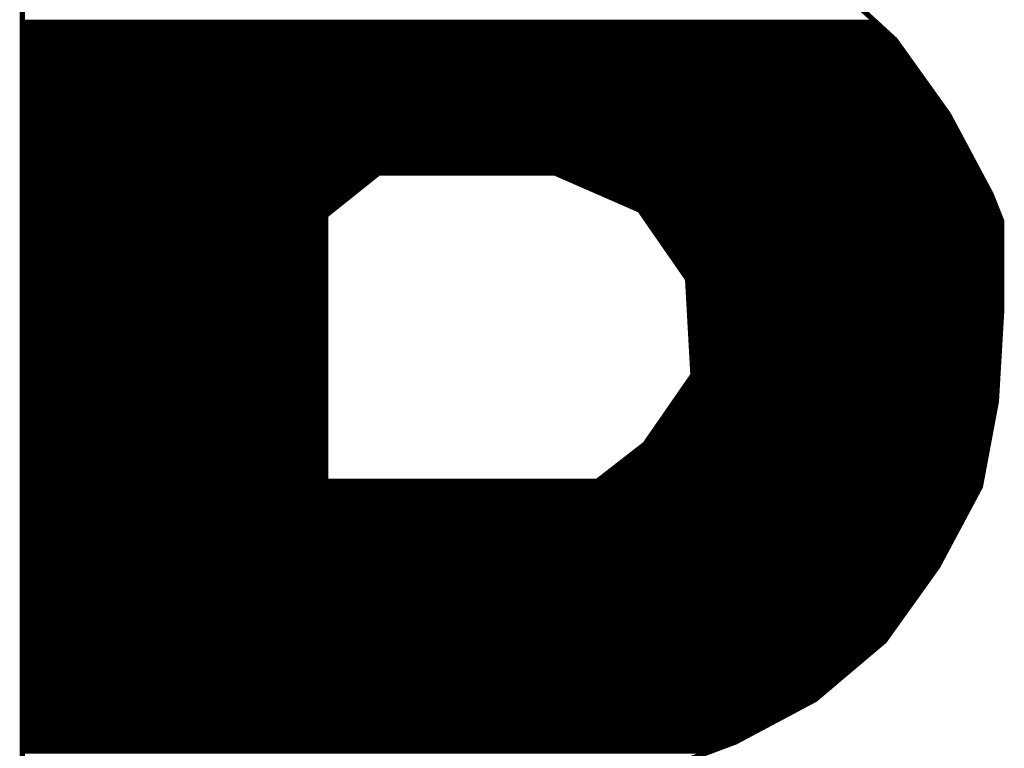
# Model space of a CAD drawing. Extents: x -35 to 35, y -57 to 81.
# Tile 127 of 153: x -3.95 to -2.1, y 74.6 to 75.97. Entities that reach past the tile are written whole.
import ezdxf

# ---------------------------------------------------------------- set-up
doc = ezdxf.new("R2010")
doc.units = 0
doc.layers.add('21', color=7, linetype='CONTINUOUS')

msp = doc.modelspace()

# ---------------------------------------------------------------- linework, layer by layer
at = {"layer": '21', "const_width": 0.01}
for points in [[(-3.942, 76.067), (-3.942, 74.037)], [(-2.302, 75.937), (-2.422, 76.047)], [(-3.942, 75.97), (-2.338, 75.97)], [(-3.942, 75.96), (-2.3271, 75.96)], [(-3.942, 75.95), (-2.3162, 75.95)], [(-3.942, 75.94), (-2.3053, 75.94)], [(-3.942, 75.93), (-2.297, 75.93)], [(-3.942, 75.92), (-2.2899, 75.92)], [(-2.202, 75.797), (-2.302, 75.937)], [(-3.942, 75.91), (-2.2827, 75.91)], [(-3.942, 75.9), (-2.2756, 75.9)], [(-3.942, 75.89), (-2.2684, 75.89)], [(-3.942, 75.88), (-2.2613, 75.88)], [(-3.942, 75.87), (-2.2541, 75.87)], [(-3.942, 75.86), (-2.247, 75.86)], [(-3.942, 75.85), (-2.2399, 75.85)], [(-3.942, 75.84), (-2.2327, 75.84)], [(-3.942, 75.83), (-2.2256, 75.83)], [(-3.942, 75.82), (-2.2184, 75.82)], [(-3.942, 75.81), (-2.2113, 75.81)], [(-3.942, 75.8), (-2.2041, 75.8)], [(-3.942, 75.79), (-2.1983, 75.79)], [(-2.122, 75.647), (-2.202, 75.797)], [(-3.942, 75.78), (-2.1929, 75.78)], [(-3.942, 75.77), (-2.1876, 75.77)], [(-3.942, 75.76), (-2.1823, 75.76)], [(-3.942, 75.75), (-2.1769, 75.75)], [(-3.942, 75.74), (-2.1716, 75.74)], [(-3.942, 75.73), (-2.1663, 75.73)], [(-3.942, 75.72), (-2.1609, 75.72)], [(-3.942, 75.71), (-2.1556, 75.71)], [(-3.942, 75.7), (-2.1503, 75.7)], [(-3.942, 75.69), (-2.1449, 75.69)], [(-3.942, 75.68), (-3.2808, 75.68)], [(-3.372, 75.607), (-3.272, 75.687)], [(-3.272, 75.687), (-2.942, 75.687)], [(-2.942, 75.687), (-2.782, 75.617)], [(-2.926, 75.68), (-2.1396, 75.68)], [(-3.942, 75.67), (-3.2933, 75.67)], [(-2.9031, 75.67), (-2.1343, 75.67)], [(-3.942, 75.66), (-3.3058, 75.66)], [(-3.942, 75.65), (-3.3183, 75.65)], [(-2.8803, 75.66), (-2.1289, 75.66)], [(-2.8574, 75.65), (-2.1236, 75.65)], [(-2.102, 75.597), (-2.122, 75.647)], [(-3.942, 75.64), (-3.3308, 75.64)], [(-3.942, 75.63), (-3.3433, 75.63)], [(-2.8346, 75.64), (-2.1192, 75.64)], [(-2.8117, 75.63), (-2.1152, 75.63)], [(-3.942, 75.62), (-3.3558, 75.62)], [(-3.942, 75.61), (-3.3683, 75.61)], [(-3.372, 75.107), (-3.372, 75.607)], [(-2.7889, 75.62), (-2.1112, 75.62)], [(-2.782, 75.617), (-2.692, 75.487)], [(-2.7772, 75.61), (-2.1072, 75.61)], [(-3.942, 75.6), (-3.372, 75.6)], [(-3.942, 75.59), (-3.372, 75.59)], [(-2.7702, 75.6), (-2.1032, 75.6)], [(-2.7633, 75.59), (-2.102, 75.59)], [(-2.102, 75.427), (-2.102, 75.597)], [(-3.942, 75.58), (-3.372, 75.58)], [(-3.942, 75.57), (-3.372, 75.57)], [(-2.7564, 75.58), (-2.102, 75.58)], [(-2.7495, 75.57), (-2.102, 75.57)], [(-3.942, 75.56), (-3.372, 75.56)], [(-3.942, 75.55), (-3.372, 75.55)], [(-2.7425, 75.56), (-2.102, 75.56)], [(-2.7356, 75.55), (-2.102, 75.55)], [(-3.942, 75.54), (-3.372, 75.54)], [(-2.7287, 75.54), (-2.102, 75.54)], [(-3.942, 75.53), (-3.372, 75.53)], [(-3.942, 75.52), (-3.372, 75.52)], [(-2.7218, 75.53), (-2.102, 75.53)], [(-2.7148, 75.52), (-2.102, 75.52)], [(-3.942, 75.51), (-3.372, 75.51)], [(-3.942, 75.5), (-3.372, 75.5)], [(-2.7079, 75.51), (-2.102, 75.51)], [(-2.701, 75.5), (-2.102, 75.5)], [(-3.942, 75.49), (-3.372, 75.49)], [(-3.942, 75.48), (-3.372, 75.48)], [(-2.6941, 75.49), (-2.102, 75.49)], [(-2.692, 75.487), (-2.682, 75.307)], [(-2.6916, 75.48), (-2.102, 75.48)], [(-3.942, 75.47), (-3.372, 75.47)], [(-3.942, 75.46), (-3.372, 75.46)], [(-2.6911, 75.47), (-2.102, 75.47)], [(-2.6905, 75.46), (-2.102, 75.46)], [(-3.942, 75.45), (-3.372, 75.45)], [(-3.942, 75.44), (-3.372, 75.44)], [(-2.6899, 75.45), (-2.102, 75.45)], [(-2.6894, 75.44), (-2.102, 75.44)], [(-3.942, 75.43), (-3.372, 75.43)], [(-3.942, 75.42), (-3.372, 75.42)], [(-2.6888, 75.43), (-2.102, 75.43)], [(-2.6883, 75.42), (-2.1024, 75.42)], [(-2.112, 75.257), (-2.102, 75.427)], [(-3.942, 75.41), (-3.372, 75.41)], [(-2.6877, 75.41), (-2.103, 75.41)], [(-3.942, 75.4), (-3.372, 75.4)], [(-3.942, 75.39), (-3.372, 75.39)], [(-2.6872, 75.4), (-2.1036, 75.4)], [(-2.6866, 75.39), (-2.1042, 75.39)], [(-3.942, 75.38), (-3.372, 75.38)], [(-3.942, 75.37), (-3.372, 75.37)], [(-2.6861, 75.38), (-2.1048, 75.38)], [(-2.6855, 75.37), (-2.1054, 75.37)], [(-3.942, 75.36), (-3.372, 75.36)], [(-3.942, 75.35), (-3.372, 75.35)], [(-2.6849, 75.36), (-2.1059, 75.36)], [(-2.6844, 75.35), (-2.1065, 75.35)], [(-3.942, 75.34), (-3.372, 75.34)], [(-3.942, 75.33), (-3.372, 75.33)], [(-2.6838, 75.34), (-2.1071, 75.34)], [(-2.6833, 75.33), (-2.1077, 75.33)], [(-3.942, 75.32), (-3.372, 75.32)], [(-3.942, 75.31), (-3.372, 75.31)], [(-2.6827, 75.32), (-2.1083, 75.32)], [(-2.6822, 75.31), (-2.1089, 75.31)], [(-3.942, 75.3), (-3.372, 75.3)], [(-2.682, 75.307), (-2.772, 75.177)], [(-2.6868, 75.3), (-2.1095, 75.3)], [(-3.942, 75.29), (-3.372, 75.29)], [(-3.942, 75.28), (-3.372, 75.28)], [(-2.7007, 75.28), (-2.1107, 75.28)], [(-2.6938, 75.29), (-2.1101, 75.29)], [(-3.942, 75.27), (-3.372, 75.27)], [(-3.942, 75.26), (-3.372, 75.26)], [(-2.7145, 75.26), (-2.1118, 75.26)], [(-2.7076, 75.27), (-2.1112, 75.27)], [(-2.142, 75.097), (-2.112, 75.257)], [(-3.942, 75.25), (-3.372, 75.25)], [(-3.942, 75.24), (-3.372, 75.24)], [(-2.7284, 75.24), (-2.1152, 75.24)], [(-2.7215, 75.25), (-2.1133, 75.25)], [(-3.942, 75.23), (-3.372, 75.23)], [(-3.942, 75.22), (-3.372, 75.22)], [(-2.7422, 75.22), (-2.1189, 75.22)], [(-2.7353, 75.23), (-2.1171, 75.23)], [(-3.942, 75.21), (-3.372, 75.21)], [(-3.942, 75.2), (-3.372, 75.2)], [(-2.7561, 75.2), (-2.1227, 75.2)], [(-2.7492, 75.21), (-2.1208, 75.21)], [(-3.942, 75.19), (-3.372, 75.19)], [(-3.942, 75.18), (-3.372, 75.18)], [(-2.7699, 75.18), (-2.1264, 75.18)], [(-2.763, 75.19), (-2.1246, 75.19)], [(-3.942, 75.17), (-3.372, 75.17)], [(-2.772, 75.177), (-2.862, 75.107)], [(-2.781, 75.17), (-2.1283, 75.17)], [(-3.942, 75.16), (-3.372, 75.16)], [(-3.942, 75.15), (-3.372, 75.15)], [(-2.8067, 75.15), (-2.1321, 75.15)], [(-2.7939, 75.16), (-2.1302, 75.16)], [(-3.942, 75.14), (-3.372, 75.14)], [(-3.942, 75.13), (-3.372, 75.13)], [(-2.8324, 75.13), (-2.1358, 75.13)], [(-2.8196, 75.14), (-2.1339, 75.14)], [(-3.942, 75.12), (-3.372, 75.12)], [(-3.942, 75.11), (-3.372, 75.11)], [(-2.862, 75.107), (-3.372, 75.107)], [(-2.602, 74.617), (-2.862, 75.107)], [(-2.862, 75.107), (-2.602, 74.617)], [(-2.8581, 75.11), (-2.1396, 75.11)], [(-2.8453, 75.12), (-2.1377, 75.12)], [(-3.942, 75.1), (-2.8583, 75.1)], [(-3.942, 75.09), (-2.853, 75.09)], [(-2.8583, 75.1), (-2.1414, 75.1)], [(-2.853, 75.09), (-2.1457, 75.09)], [(-2.222, 74.947), (-2.142, 75.097)], [(-3.942, 75.08), (-2.8477, 75.08)], [(-3.942, 75.07), (-2.8424, 75.07)], [(-2.8477, 75.08), (-2.1511, 75.08)], [(-2.8424, 75.07), (-2.1564, 75.07)], [(-3.942, 75.06), (-2.8371, 75.06)], [(-3.942, 75.05), (-2.8318, 75.05)], [(-2.8371, 75.06), (-2.1617, 75.06)], [(-2.8318, 75.05), (-2.1671, 75.05)], [(-3.942, 75.04), (-2.8265, 75.04)], [(-2.8264, 75.04), (-2.1724, 75.04)], [(-3.942, 75.03), (-2.8211, 75.03)], [(-3.942, 75.02), (-2.8158, 75.02)], [(-2.8211, 75.03), (-2.1777, 75.03)], [(-2.8158, 75.02), (-2.1831, 75.02)], [(-3.942, 75.01), (-2.8105, 75.01)], [(-3.942, 75), (-2.8052, 75)], [(-2.8105, 75.01), (-2.1884, 75.01)], [(-2.8052, 75), (-2.1937, 75)], [(-3.942, 74.99), (-2.7999, 74.99)], [(-3.942, 74.98), (-2.7946, 74.98)], [(-2.7999, 74.99), (-2.1991, 74.99)], [(-2.7946, 74.98), (-2.2044, 74.98)], [(-3.942, 74.97), (-2.7893, 74.97)], [(-3.942, 74.96), (-2.784, 74.96)], [(-2.7893, 74.97), (-2.2097, 74.97)], [(-2.784, 74.96), (-2.2151, 74.96)], [(-3.942, 74.95), (-2.7787, 74.95)], [(-3.942, 74.94), (-2.7734, 74.94)], [(-2.7787, 74.95), (-2.2204, 74.95)], [(-2.7734, 74.94), (-2.227, 74.94)], [(-2.322, 74.807), (-2.222, 74.947)], [(-3.942, 74.93), (-2.7681, 74.93)], [(-2.7681, 74.93), (-2.2341, 74.93)], [(-3.942, 74.92), (-2.7628, 74.92)], [(-3.942, 74.91), (-2.7575, 74.91)], [(-2.7628, 74.92), (-2.2413, 74.92)], [(-2.7575, 74.91), (-2.2484, 74.91)], [(-3.942, 74.9), (-2.7522, 74.9)], [(-3.942, 74.89), (-2.7469, 74.89)], [(-2.7522, 74.9), (-2.2556, 74.9)], [(-2.7469, 74.89), (-2.2627, 74.89)], [(-3.942, 74.88), (-2.7416, 74.88)], [(-3.942, 74.87), (-2.7362, 74.87)], [(-2.7416, 74.88), (-2.2699, 74.88)], [(-2.7362, 74.87), (-2.277, 74.87)], [(-3.942, 74.86), (-2.7309, 74.86)], [(-3.942, 74.85), (-2.7256, 74.85)], [(-2.7309, 74.86), (-2.2841, 74.86)], [(-2.7256, 74.85), (-2.2913, 74.85)], [(-3.942, 74.84), (-2.7203, 74.84)], [(-3.942, 74.83), (-2.715, 74.83)], [(-2.7203, 74.84), (-2.2984, 74.84)], [(-2.715, 74.83), (-2.3056, 74.83)], [(-3.942, 74.82), (-2.7097, 74.82)], [(-3.942, 74.81), (-2.7044, 74.81)], [(-2.7097, 74.82), (-2.3127, 74.82)], [(-2.7044, 74.81), (-2.3199, 74.81)], [(-3.942, 74.8), (-2.6991, 74.8)], [(-2.6991, 74.8), (-2.3303, 74.8)], [(-2.452, 74.697), (-2.322, 74.807)], [(-3.942, 74.79), (-2.6938, 74.79)], [(-3.942, 74.78), (-2.6885, 74.78)], [(-2.6938, 74.79), (-2.3421, 74.79)], [(-2.6885, 74.78), (-2.3539, 74.78)], [(-3.942, 74.77), (-2.6832, 74.77)], [(-3.942, 74.76), (-2.6779, 74.76)], [(-2.6832, 74.77), (-2.3657, 74.77)], [(-2.6779, 74.76), (-2.3775, 74.76)], [(-3.942, 74.75), (-2.6726, 74.75)], [(-3.942, 74.74), (-2.6673, 74.74)], [(-2.6726, 74.75), (-2.3894, 74.75)], [(-2.6673, 74.74), (-2.4012, 74.74)], [(-3.942, 74.73), (-2.662, 74.73)], [(-3.942, 74.72), (-2.6567, 74.72)], [(-2.662, 74.73), (-2.413, 74.73)], [(-2.6566, 74.72), (-2.4248, 74.72)], [(-3.942, 74.71), (-2.6514, 74.71)], [(-3.942, 74.7), (-2.646, 74.7)], [(-2.6513, 74.71), (-2.4366, 74.71)], [(-2.646, 74.7), (-2.4485, 74.7)], [(-3.942, 74.69), (-2.6407, 74.69)], [(-3.942, 74.68), (-2.6354, 74.68)], [(-2.6407, 74.69), (-2.4651, 74.69)], [(-2.6354, 74.68), (-2.4839, 74.68)], [(-2.602, 74.617), (-2.452, 74.697)], [(-3.942, 74.67), (-2.6301, 74.67)], [(-2.6301, 74.67), (-2.5026, 74.67)], [(-3.942, 74.66), (-2.6248, 74.66)], [(-3.942, 74.65), (-2.6195, 74.65)], [(-2.6248, 74.66), (-2.5214, 74.66)], [(-2.6195, 74.65), (-2.5401, 74.65)], [(-3.942, 74.64), (-2.6142, 74.64)], [(-3.942, 74.63), (-2.6089, 74.63)], [(-2.6142, 74.64), (-2.5589, 74.64)], [(-2.6089, 74.63), (-2.5776, 74.63)], [(-3.942, 74.62), (-2.6036, 74.62)], [(-3.942, 74.61), (-2.6207, 74.61)], [(-2.762, 74.557), (-2.602, 74.617)], [(-2.6036, 74.62), (-2.5964, 74.62)], [(-3.942, 74.6), (-2.6473, 74.6)]]:
    msp.add_lwpolyline(points, dxfattribs=at)
at = {"layer": '21', "const_width": 0.005}
for points in [[(-3.942, 75.9725, 1), (-3.942, 75.9675)], [(-3.942, 75.9625, 1), (-3.942, 75.9575)], [(-2.338, 75.9675, 1), (-2.338, 75.9725)], [(-2.3271, 75.9575, 1), (-2.3271, 75.9625)], [(-3.942, 75.9525, 1), (-3.942, 75.9475)], [(-3.942, 75.9425, 1), (-3.942, 75.9375)], [(-2.3162, 75.9475, 1), (-2.3162, 75.9525)], [(-2.3053, 75.9375, 1), (-2.3053, 75.9425)], [(-3.942, 75.9325, 1), (-3.942, 75.9275)], [(-3.942, 75.9225, 1), (-3.942, 75.9175)], [(-2.3, 75.9385, 1), (-2.304, 75.9355)], [(-2.3037, 75.9352, 1), (-2.3003, 75.9388)], [(-2.297, 75.9275, 1), (-2.297, 75.9325)], [(-2.2899, 75.9175, 1), (-2.2899, 75.9225)], [(-3.942, 75.9125, 1), (-3.942, 75.9075)], [(-2.2827, 75.9075, 1), (-2.2827, 75.9125)], [(-3.942, 75.9025, 1), (-3.942, 75.8975)], [(-3.942, 75.8925, 1), (-3.942, 75.8875)], [(-2.2756, 75.8975, 1), (-2.2756, 75.9025)], [(-2.2684, 75.8875, 1), (-2.2684, 75.8925)], [(-3.942, 75.8825, 1), (-3.942, 75.8775)], [(-3.942, 75.8725, 1), (-3.942, 75.8675)], [(-2.2613, 75.8775, 1), (-2.2613, 75.8825)], [(-2.2541, 75.8675, 1), (-2.2541, 75.8725)], [(-3.942, 75.8625, 1), (-3.942, 75.8575)], [(-3.942, 75.8525, 1), (-3.942, 75.8475)], [(-2.247, 75.8575, 1), (-2.247, 75.8625)], [(-2.2399, 75.8475, 1), (-2.2399, 75.8525)], [(-3.942, 75.8425, 1), (-3.942, 75.8375)], [(-3.942, 75.8325, 1), (-3.942, 75.8275)], [(-2.2327, 75.8375, 1), (-2.2327, 75.8425)], [(-2.2256, 75.8275, 1), (-2.2256, 75.8325)], [(-3.942, 75.8225, 1), (-3.942, 75.8175)], [(-3.942, 75.8125, 1), (-3.942, 75.8075)], [(-2.2184, 75.8175, 1), (-2.2184, 75.8225)], [(-2.2113, 75.8075, 1), (-2.2113, 75.8125)], [(-3.942, 75.8025, 1), (-3.942, 75.7975)], [(-3.942, 75.7925, 1), (-3.942, 75.7875)], [(-2.1998, 75.7982, 1), (-2.2042, 75.7958)], [(-2.2041, 75.7975, 1), (-2.2041, 75.8025)], [(-2.204, 75.7955, 1), (-2.2, 75.7985)], [(-2.1983, 75.7875, 1), (-2.1983, 75.7925)], [(-3.942, 75.7825, 1), (-3.942, 75.7775)], [(-2.1929, 75.7775, 1), (-2.1929, 75.7825)], [(-3.942, 75.7725, 1), (-3.942, 75.7675)], [(-3.942, 75.7625, 1), (-3.942, 75.7575)], [(-2.1876, 75.7675, 1), (-2.1876, 75.7725)], [(-2.1823, 75.7575, 1), (-2.1823, 75.7625)], [(-3.942, 75.7525, 1), (-3.942, 75.7475)], [(-3.942, 75.7425, 1), (-3.942, 75.7375)], [(-2.1769, 75.7475, 1), (-2.1769, 75.7525)], [(-2.1716, 75.7375, 1), (-2.1716, 75.7425)], [(-3.942, 75.7325, 1), (-3.942, 75.7275)], [(-3.942, 75.7225, 1), (-3.942, 75.7175)], [(-2.1663, 75.7275, 1), (-2.1663, 75.7325)], [(-2.1609, 75.7175, 1), (-2.1609, 75.7225)], [(-3.942, 75.7125, 1), (-3.942, 75.7075)], [(-3.942, 75.7025, 1), (-3.942, 75.6975)], [(-2.1556, 75.7075, 1), (-2.1556, 75.7125)], [(-2.1503, 75.6975, 1), (-2.1503, 75.7025)], [(-3.942, 75.6925, 1), (-3.942, 75.6875)], [(-3.942, 75.6825, 1), (-3.942, 75.6775)], [(-3.2808, 75.6775, 1), (-3.2808, 75.6825)], [(-3.272, 75.6895, 1), (-3.272, 75.6845)], [(-3.2704, 75.685, 1), (-3.2736, 75.689)], [(-2.941, 75.6893, 1), (-2.943, 75.6847)], [(-2.942, 75.6845, 1), (-2.942, 75.6895)], [(-2.926, 75.6825, 1), (-2.926, 75.6775)], [(-2.1449, 75.6875, 1), (-2.1449, 75.6925)], [(-2.1396, 75.6775, 1), (-2.1396, 75.6825)], [(-3.942, 75.6725, 1), (-3.942, 75.6675)], [(-3.2933, 75.6675, 1), (-3.2933, 75.6725)], [(-2.9031, 75.6725, 1), (-2.9031, 75.6675)], [(-2.1343, 75.6675, 1), (-2.1343, 75.6725)], [(-3.942, 75.6625, 1), (-3.942, 75.6575)], [(-3.942, 75.6525, 1), (-3.942, 75.6475)], [(-3.3183, 75.6475, 1), (-3.3183, 75.6525)], [(-3.3058, 75.6575, 1), (-3.3058, 75.6625)], [(-2.8803, 75.6625, 1), (-2.8803, 75.6575)], [(-2.8574, 75.6525, 1), (-2.8574, 75.6475)], [(-2.1289, 75.6575, 1), (-2.1289, 75.6625)], [(-2.1197, 75.6479, 1), (-2.1243, 75.6461)], [(-2.1242, 75.6458, 1), (-2.1198, 75.6482)], [(-2.1236, 75.6475, 1), (-2.1236, 75.6525)], [(-3.942, 75.6425, 1), (-3.942, 75.6375)], [(-3.942, 75.6325, 1), (-3.942, 75.6275)], [(-3.3433, 75.6275, 1), (-3.3433, 75.6325)], [(-3.3308, 75.6375, 1), (-3.3308, 75.6425)], [(-2.8346, 75.6425, 1), (-2.8346, 75.6375)], [(-2.8117, 75.6325, 1), (-2.8117, 75.6275)], [(-2.1192, 75.6375, 1), (-2.1192, 75.6425)], [(-2.1152, 75.6275, 1), (-2.1152, 75.6325)], [(-3.942, 75.6225, 1), (-3.942, 75.6175)], [(-3.942, 75.6125, 1), (-3.942, 75.6075)], [(-3.3736, 75.609, 1), (-3.3704, 75.605)], [(-3.3695, 75.607, 1), (-3.3745, 75.607)], [(-3.3683, 75.6075, 1), (-3.3683, 75.6125)], [(-3.3558, 75.6175, 1), (-3.3558, 75.6225)], [(-2.7889, 75.6225, 1), (-2.7889, 75.6175)], [(-2.7799, 75.6184, 1), (-2.7841, 75.6156)], [(-2.783, 75.6147, 1), (-2.781, 75.6193)], [(-2.7772, 75.6125, 1), (-2.7772, 75.6075)], [(-2.1112, 75.6175, 1), (-2.1112, 75.6225)], [(-2.1072, 75.6075, 1), (-2.1072, 75.6125)], [(-3.942, 75.6025, 1), (-3.942, 75.5975)], [(-3.942, 75.5925, 1), (-3.942, 75.5875)], [(-3.372, 75.5975, 1), (-3.372, 75.6025)], [(-3.372, 75.5875, 1), (-3.372, 75.5925)], [(-2.7702, 75.6025, 1), (-2.7702, 75.5975)], [(-2.7633, 75.5925, 1), (-2.7633, 75.5875)], [(-2.0995, 75.597, 1), (-2.1045, 75.597)], [(-2.1043, 75.5961, 1), (-2.0997, 75.5979)], [(-2.1032, 75.5975, 1), (-2.1032, 75.6025)], [(-2.102, 75.5875, 1), (-2.102, 75.5925)], [(-3.942, 75.5825, 1), (-3.942, 75.5775)], [(-3.942, 75.5725, 1), (-3.942, 75.5675)], [(-3.372, 75.5775, 1), (-3.372, 75.5825)], [(-3.372, 75.5675, 1), (-3.372, 75.5725)], [(-2.7564, 75.5825, 1), (-2.7564, 75.5775)], [(-2.7495, 75.5725, 1), (-2.7495, 75.5675)], [(-2.102, 75.5775, 1), (-2.102, 75.5825)], [(-2.102, 75.5675, 1), (-2.102, 75.5725)], [(-3.942, 75.5625, 1), (-3.942, 75.5575)], [(-3.942, 75.5525, 1), (-3.942, 75.5475)], [(-3.372, 75.5575, 1), (-3.372, 75.5625)], [(-3.372, 75.5475, 1), (-3.372, 75.5525)], [(-2.7425, 75.5625, 1), (-2.7425, 75.5575)], [(-2.7356, 75.5525, 1), (-2.7356, 75.5475)], [(-2.102, 75.5575, 1), (-2.102, 75.5625)], [(-2.102, 75.5475, 1), (-2.102, 75.5525)], [(-3.942, 75.5425, 1), (-3.942, 75.5375)], [(-3.372, 75.5375, 1), (-3.372, 75.5425)], [(-2.7287, 75.5425, 1), (-2.7287, 75.5375)], [(-2.102, 75.5375, 1), (-2.102, 75.5425)], [(-3.942, 75.5325, 1), (-3.942, 75.5275)], [(-3.942, 75.5225, 1), (-3.942, 75.5175)], [(-3.372, 75.5275, 1), (-3.372, 75.5325)], [(-3.372, 75.5175, 1), (-3.372, 75.5225)], [(-2.7218, 75.5325, 1), (-2.7218, 75.5275)], [(-2.7148, 75.5225, 1), (-2.7148, 75.5175)], [(-2.102, 75.5275, 1), (-2.102, 75.5325)], [(-2.102, 75.5175, 1), (-2.102, 75.5225)], [(-3.942, 75.5125, 1), (-3.942, 75.5075)], [(-3.942, 75.5025, 1), (-3.942, 75.4975)], [(-3.372, 75.5075, 1), (-3.372, 75.5125)], [(-3.372, 75.4975, 1), (-3.372, 75.5025)], [(-2.7079, 75.5125, 1), (-2.7079, 75.5075)], [(-2.701, 75.5025, 1), (-2.701, 75.4975)], [(-2.102, 75.5075, 1), (-2.102, 75.5125)], [(-2.102, 75.4975, 1), (-2.102, 75.5025)], [(-3.942, 75.4925, 1), (-3.942, 75.4875)], [(-3.942, 75.4825, 1), (-3.942, 75.4775)], [(-3.372, 75.4875, 1), (-3.372, 75.4925)], [(-3.372, 75.4775, 1), (-3.372, 75.4825)], [(-2.6941, 75.4925, 1), (-2.6941, 75.4875)], [(-2.6895, 75.4871, 1), (-2.6945, 75.4869)], [(-2.6941, 75.4856, 1), (-2.6899, 75.4884)], [(-2.6916, 75.4825, 1), (-2.6916, 75.4775)], [(-2.102, 75.4875, 1), (-2.102, 75.4925)], [(-2.102, 75.4775, 1), (-2.102, 75.4825)], [(-3.942, 75.4725, 1), (-3.942, 75.4675)], [(-3.942, 75.4625, 1), (-3.942, 75.4575)], [(-3.372, 75.4675, 1), (-3.372, 75.4725)], [(-3.372, 75.4575, 1), (-3.372, 75.4625)], [(-2.6911, 75.4725, 1), (-2.6911, 75.4675)], [(-2.6905, 75.4625, 1), (-2.6905, 75.4575)], [(-2.102, 75.4675, 1), (-2.102, 75.4725)], [(-2.102, 75.4575, 1), (-2.102, 75.4625)], [(-3.942, 75.4525, 1), (-3.942, 75.4475)], [(-3.942, 75.4425, 1), (-3.942, 75.4375)], [(-3.372, 75.4475, 1), (-3.372, 75.4525)], [(-3.372, 75.4375, 1), (-3.372, 75.4425)], [(-2.6899, 75.4525, 1), (-2.6899, 75.4475)], [(-2.6894, 75.4425, 1), (-2.6894, 75.4375)], [(-2.102, 75.4475, 1), (-2.102, 75.4525)], [(-2.102, 75.4375, 1), (-2.102, 75.4425)], [(-3.942, 75.4325, 1), (-3.942, 75.4275)], [(-3.942, 75.4225, 1), (-3.942, 75.4175)], [(-3.372, 75.4275, 1), (-3.372, 75.4325)], [(-3.372, 75.4175, 1), (-3.372, 75.4225)], [(-2.6888, 75.4325, 1), (-2.6888, 75.4275)], [(-2.6883, 75.4225, 1), (-2.6883, 75.4175)], [(-2.0995, 75.4269, 1), (-2.1045, 75.4271)], [(-2.1045, 75.427, 1), (-2.0995, 75.427)], [(-2.1024, 75.4175, 1), (-2.1024, 75.4225)], [(-2.102, 75.4275, 1), (-2.102, 75.4325)], [(-3.942, 75.4125, 1), (-3.942, 75.4075)], [(-3.372, 75.4075, 1), (-3.372, 75.4125)], [(-2.6877, 75.4125, 1), (-2.6877, 75.4075)], [(-2.103, 75.4075, 1), (-2.103, 75.4125)], [(-3.942, 75.4025, 1), (-3.942, 75.3975)], [(-3.942, 75.3925, 1), (-3.942, 75.3875)], [(-3.372, 75.3975, 1), (-3.372, 75.4025)], [(-3.372, 75.3875, 1), (-3.372, 75.3925)], [(-2.6872, 75.4025, 1), (-2.6872, 75.3975)], [(-2.6866, 75.3925, 1), (-2.6866, 75.3875)], [(-2.1042, 75.3875, 1), (-2.1042, 75.3925)], [(-2.1036, 75.3975, 1), (-2.1036, 75.4025)], [(-3.942, 75.3825, 1), (-3.942, 75.3775)], [(-3.942, 75.3725, 1), (-3.942, 75.3675)], [(-3.372, 75.3775, 1), (-3.372, 75.3825)], [(-3.372, 75.3675, 1), (-3.372, 75.3725)], [(-2.6861, 75.3825, 1), (-2.6861, 75.3775)], [(-2.6855, 75.3725, 1), (-2.6855, 75.3675)], [(-2.1054, 75.3675, 1), (-2.1054, 75.3725)], [(-2.1048, 75.3775, 1), (-2.1048, 75.3825)], [(-3.942, 75.3625, 1), (-3.942, 75.3575)], [(-3.942, 75.3525, 1), (-3.942, 75.3475)], [(-3.372, 75.3575, 1), (-3.372, 75.3625)], [(-3.372, 75.3475, 1), (-3.372, 75.3525)], [(-2.6849, 75.3625, 1), (-2.6849, 75.3575)], [(-2.6844, 75.3525, 1), (-2.6844, 75.3475)], [(-2.1065, 75.3475, 1), (-2.1065, 75.3525)], [(-2.1059, 75.3575, 1), (-2.1059, 75.3625)], [(-3.942, 75.3425, 1), (-3.942, 75.3375)], [(-3.942, 75.3325, 1), (-3.942, 75.3275)], [(-3.372, 75.3375, 1), (-3.372, 75.3425)], [(-3.372, 75.3275, 1), (-3.372, 75.3325)], [(-2.6838, 75.3425, 1), (-2.6838, 75.3375)], [(-2.6833, 75.3325, 1), (-2.6833, 75.3275)], [(-2.1077, 75.3275, 1), (-2.1077, 75.3325)], [(-2.1071, 75.3375, 1), (-2.1071, 75.3425)], [(-3.942, 75.3225, 1), (-3.942, 75.3175)], [(-3.942, 75.3125, 1), (-3.942, 75.3075)], [(-3.372, 75.3175, 1), (-3.372, 75.3225)], [(-3.372, 75.3075, 1), (-3.372, 75.3125)], [(-2.6827, 75.3225, 1), (-2.6827, 75.3175)], [(-2.6822, 75.3125, 1), (-2.6822, 75.3075)], [(-2.1089, 75.3075, 1), (-2.1089, 75.3125)], [(-2.1083, 75.3175, 1), (-2.1083, 75.3225)], [(-3.942, 75.3025, 1), (-3.942, 75.2975)], [(-3.372, 75.2975, 1), (-3.372, 75.3025)], [(-2.6868, 75.3025, 1), (-2.6868, 75.2975)], [(-2.6845, 75.3069, 1), (-2.6795, 75.3071)], [(-2.6799, 75.3056, 1), (-2.6841, 75.3084)], [(-2.1095, 75.2975, 1), (-2.1095, 75.3025)], [(-3.942, 75.2925, 1), (-3.942, 75.2875)], [(-3.942, 75.2825, 1), (-3.942, 75.2775)], [(-3.372, 75.2875, 1), (-3.372, 75.2925)], [(-3.372, 75.2775, 1), (-3.372, 75.2825)], [(-2.7007, 75.2825, 1), (-2.7007, 75.2775)], [(-2.6938, 75.2925, 1), (-2.6938, 75.2875)], [(-2.1107, 75.2775, 1), (-2.1107, 75.2825)], [(-2.1101, 75.2875, 1), (-2.1101, 75.2925)], [(-3.942, 75.2725, 1), (-3.942, 75.2675)], [(-3.942, 75.2625, 1), (-3.942, 75.2575)], [(-3.372, 75.2675, 1), (-3.372, 75.2725)], [(-3.372, 75.2575, 1), (-3.372, 75.2625)], [(-2.7145, 75.2625, 1), (-2.7145, 75.2575)], [(-2.7076, 75.2725, 1), (-2.7076, 75.2675)], [(-2.1095, 75.2565, 1), (-2.1145, 75.2575)], [(-2.1145, 75.2571, 1), (-2.1095, 75.2569)], [(-2.1118, 75.2575, 1), (-2.1118, 75.2625)], [(-2.1112, 75.2675, 1), (-2.1112, 75.2725)], [(-3.942, 75.2525, 1), (-3.942, 75.2475)], [(-3.942, 75.2425, 1), (-3.942, 75.2375)], [(-3.372, 75.2475, 1), (-3.372, 75.2525)], [(-3.372, 75.2375, 1), (-3.372, 75.2425)], [(-2.7284, 75.2425, 1), (-2.7284, 75.2375)], [(-2.7215, 75.2525, 1), (-2.7215, 75.2475)], [(-2.1152, 75.2375, 1), (-2.1152, 75.2425)], [(-2.1133, 75.2475, 1), (-2.1133, 75.2525)], [(-3.942, 75.2325, 1), (-3.942, 75.2275)], [(-3.942, 75.2225, 1), (-3.942, 75.2175)], [(-3.372, 75.2275, 1), (-3.372, 75.2325)], [(-3.372, 75.2175, 1), (-3.372, 75.2225)], [(-2.7422, 75.2225, 1), (-2.7422, 75.2175)], [(-2.7353, 75.2325, 1), (-2.7353, 75.2275)], [(-2.1189, 75.2175, 1), (-2.1189, 75.2225)], [(-2.1171, 75.2275, 1), (-2.1171, 75.2325)], [(-3.942, 75.2125, 1), (-3.942, 75.2075)], [(-3.942, 75.2025, 1), (-3.942, 75.1975)], [(-3.372, 75.2075, 1), (-3.372, 75.2125)], [(-3.372, 75.1975, 1), (-3.372, 75.2025)], [(-2.7561, 75.2025, 1), (-2.7561, 75.1975)], [(-2.7492, 75.2125, 1), (-2.7492, 75.2075)], [(-2.1227, 75.1975, 1), (-2.1227, 75.2025)], [(-2.1208, 75.2075, 1), (-2.1208, 75.2125)], [(-3.942, 75.1925, 1), (-3.942, 75.1875)], [(-3.942, 75.1825, 1), (-3.942, 75.1775)], [(-3.372, 75.1875, 1), (-3.372, 75.1925)], [(-3.372, 75.1775, 1), (-3.372, 75.1825)], [(-2.7699, 75.1825, 1), (-2.7699, 75.1775)], [(-2.763, 75.1925, 1), (-2.763, 75.1875)], [(-2.1264, 75.1775, 1), (-2.1264, 75.1825)], [(-2.1246, 75.1875, 1), (-2.1246, 75.1925)], [(-3.942, 75.1725, 1), (-3.942, 75.1675)], [(-3.372, 75.1675, 1), (-3.372, 75.1725)], [(-2.781, 75.1725, 1), (-2.781, 75.1675)], [(-2.7741, 75.1784, 1), (-2.7699, 75.1756)], [(-2.7705, 75.175, 1), (-2.7735, 75.179)], [(-2.1283, 75.1675, 1), (-2.1283, 75.1725)], [(-3.942, 75.1625, 1), (-3.942, 75.1575)], [(-3.942, 75.1525, 1), (-3.942, 75.1475)], [(-3.372, 75.1575, 1), (-3.372, 75.1625)], [(-3.372, 75.1475, 1), (-3.372, 75.1525)], [(-2.8067, 75.1525, 1), (-2.8067, 75.1475)], [(-2.7939, 75.1625, 1), (-2.7939, 75.1575)], [(-2.1321, 75.1475, 1), (-2.1321, 75.1525)], [(-2.1302, 75.1575, 1), (-2.1302, 75.1625)], [(-3.942, 75.1425, 1), (-3.942, 75.1375)], [(-3.942, 75.1325, 1), (-3.942, 75.1275)], [(-3.372, 75.1375, 1), (-3.372, 75.1425)], [(-3.372, 75.1275, 1), (-3.372, 75.1325)], [(-2.8324, 75.1325, 1), (-2.8324, 75.1275)], [(-2.8196, 75.1425, 1), (-2.8196, 75.1375)], [(-2.1358, 75.1275, 1), (-2.1358, 75.1325)], [(-2.1339, 75.1375, 1), (-2.1339, 75.1425)], [(-3.942, 75.1225, 1), (-3.942, 75.1175)], [(-3.942, 75.1125, 1), (-3.942, 75.1075)], [(-3.372, 75.1095, 1), (-3.372, 75.1045)], [(-3.372, 75.1175, 1), (-3.372, 75.1225)], [(-3.372, 75.1075, 1), (-3.372, 75.1125)], [(-2.8598, 75.1082, 1), (-2.8642, 75.1058)], [(-2.8598, 75.1082, 1), (-2.8642, 75.1058)], [(-2.8635, 75.109, 1), (-2.8605, 75.105)], [(-2.862, 75.1045, 1), (-2.862, 75.1095)], [(-2.8581, 75.1125, 1), (-2.8581, 75.1075)], [(-2.8453, 75.1225, 1), (-2.8453, 75.1175)], [(-2.1396, 75.1075, 1), (-2.1396, 75.1125)], [(-2.1377, 75.1175, 1), (-2.1377, 75.1225)], [(-3.942, 75.1025, 1), (-3.942, 75.0975)], [(-3.942, 75.0925, 1), (-3.942, 75.0875)], [(-3.3745, 75.107, 1), (-3.3695, 75.107)], [(-2.8583, 75.1025, 1), (-2.8583, 75.0975)], [(-2.8583, 75.0975, 1), (-2.8583, 75.1025)], [(-2.853, 75.0925, 1), (-2.853, 75.0875)], [(-2.853, 75.0875, 1), (-2.853, 75.0925)], [(-2.1457, 75.0875, 1), (-2.1457, 75.0925)], [(-2.1445, 75.0975, 1), (-2.1395, 75.0965)], [(-2.1398, 75.0958, 1), (-2.1442, 75.0982)], [(-2.1414, 75.0975, 1), (-2.1414, 75.1025)], [(-3.942, 75.0825, 1), (-3.942, 75.0775)], [(-3.942, 75.0725, 1), (-3.942, 75.0675)], [(-2.8477, 75.0825, 1), (-2.8477, 75.0775)], [(-2.8477, 75.0775, 1), (-2.8477, 75.0825)], [(-2.8424, 75.0725, 1), (-2.8424, 75.0675)], [(-2.8424, 75.0675, 1), (-2.8424, 75.0725)], [(-2.1564, 75.0675, 1), (-2.1564, 75.0725)], [(-2.1511, 75.0775, 1), (-2.1511, 75.0825)], [(-3.942, 75.0625, 1), (-3.942, 75.0575)], [(-3.942, 75.0525, 1), (-3.942, 75.0475)], [(-2.8371, 75.0625, 1), (-2.8371, 75.0575)], [(-2.8371, 75.0575, 1), (-2.8371, 75.0625)], [(-2.8318, 75.0525, 1), (-2.8318, 75.0475)], [(-2.8318, 75.0475, 1), (-2.8318, 75.0525)], [(-2.1671, 75.0475, 1), (-2.1671, 75.0525)], [(-2.1617, 75.0575, 1), (-2.1617, 75.0625)], [(-3.942, 75.0425, 1), (-3.942, 75.0375)], [(-2.8264, 75.0425, 1), (-2.8264, 75.0375)], [(-2.8265, 75.0375, 1), (-2.8265, 75.0425)], [(-2.1724, 75.0375, 1), (-2.1724, 75.0425)], [(-3.942, 75.0325, 1), (-3.942, 75.0275)], [(-3.942, 75.0225, 1), (-3.942, 75.0175)], [(-2.8211, 75.0325, 1), (-2.8211, 75.0275)], [(-2.8211, 75.0275, 1), (-2.8211, 75.0325)], [(-2.8158, 75.0225, 1), (-2.8158, 75.0175)], [(-2.8158, 75.0175, 1), (-2.8158, 75.0225)], [(-2.1831, 75.0175, 1), (-2.1831, 75.0225)], [(-2.1777, 75.0275, 1), (-2.1777, 75.0325)], [(-3.942, 75.0125, 1), (-3.942, 75.0075)], [(-3.942, 75.0025, 1), (-3.942, 74.9975)], [(-2.8105, 75.0125, 1), (-2.8105, 75.0075)], [(-2.8105, 75.0075, 1), (-2.8105, 75.0125)], [(-2.8052, 75.0025, 1), (-2.8052, 74.9975)], [(-2.8052, 74.9975, 1), (-2.8052, 75.0025)], [(-2.1937, 74.9975, 1), (-2.1937, 75.0025)], [(-2.1884, 75.0075, 1), (-2.1884, 75.0125)], [(-3.942, 74.9925, 1), (-3.942, 74.9875)], [(-3.942, 74.9825, 1), (-3.942, 74.9775)], [(-2.7999, 74.9925, 1), (-2.7999, 74.9875)], [(-2.7999, 74.9875, 1), (-2.7999, 74.9925)], [(-2.7946, 74.9825, 1), (-2.7946, 74.9775)], [(-2.7946, 74.9775, 1), (-2.7946, 74.9825)], [(-2.2044, 74.9775, 1), (-2.2044, 74.9825)], [(-2.1991, 74.9875, 1), (-2.1991, 74.9925)], [(-3.942, 74.9725, 1), (-3.942, 74.9675)], [(-3.942, 74.9625, 1), (-3.942, 74.9575)], [(-2.7893, 74.9725, 1), (-2.7893, 74.9675)], [(-2.7893, 74.9675, 1), (-2.7893, 74.9725)], [(-2.784, 74.9625, 1), (-2.784, 74.9575)], [(-2.784, 74.9575, 1), (-2.784, 74.9625)], [(-2.2151, 74.9575, 1), (-2.2151, 74.9625)], [(-2.2097, 74.9675, 1), (-2.2097, 74.9725)], [(-3.942, 74.9525, 1), (-3.942, 74.9475)], [(-3.942, 74.9425, 1), (-3.942, 74.9375)], [(-2.7787, 74.9525, 1), (-2.7787, 74.9475)], [(-2.7787, 74.9475, 1), (-2.7787, 74.9525)], [(-2.7734, 74.9425, 1), (-2.7734, 74.9375)], [(-2.7734, 74.9375, 1), (-2.7734, 74.9425)], [(-2.227, 74.9375, 1), (-2.227, 74.9425)], [(-2.2242, 74.9482, 1), (-2.2198, 74.9458)], [(-2.22, 74.9455, 1), (-2.224, 74.9485)], [(-2.2204, 74.9475, 1), (-2.2204, 74.9525)], [(-3.942, 74.9325, 1), (-3.942, 74.9275)], [(-2.7681, 74.9325, 1), (-2.7681, 74.9275)], [(-2.7681, 74.9275, 1), (-2.7681, 74.9325)], [(-2.2341, 74.9275, 1), (-2.2341, 74.9325)], [(-3.942, 74.9225, 1), (-3.942, 74.9175)], [(-3.942, 74.9125, 1), (-3.942, 74.9075)], [(-2.7628, 74.9225, 1), (-2.7628, 74.9175)], [(-2.7628, 74.9175, 1), (-2.7628, 74.9225)], [(-2.7575, 74.9125, 1), (-2.7575, 74.9075)], [(-2.7575, 74.9075, 1), (-2.7575, 74.9125)], [(-2.2484, 74.9075, 1), (-2.2484, 74.9125)], [(-2.2413, 74.9175, 1), (-2.2413, 74.9225)], [(-3.942, 74.9025, 1), (-3.942, 74.8975)], [(-3.942, 74.8925, 1), (-3.942, 74.8875)], [(-2.7522, 74.9025, 1), (-2.7522, 74.8975)], [(-2.7522, 74.8975, 1), (-2.7522, 74.9025)], [(-2.7469, 74.8925, 1), (-2.7469, 74.8875)], [(-2.7469, 74.8875, 1), (-2.7469, 74.8925)], [(-2.2627, 74.8875, 1), (-2.2627, 74.8925)], [(-2.2556, 74.8975, 1), (-2.2556, 74.9025)], [(-3.942, 74.8825, 1), (-3.942, 74.8775)], [(-3.942, 74.8725, 1), (-3.942, 74.8675)], [(-2.7416, 74.8825, 1), (-2.7416, 74.8775)], [(-2.7416, 74.8775, 1), (-2.7416, 74.8825)], [(-2.7362, 74.8725, 1), (-2.7362, 74.8675)], [(-2.7362, 74.8675, 1), (-2.7362, 74.8725)], [(-2.277, 74.8675, 1), (-2.277, 74.8725)], [(-2.2699, 74.8775, 1), (-2.2699, 74.8825)], [(-3.942, 74.8625, 1), (-3.942, 74.8575)], [(-3.942, 74.8525, 1), (-3.942, 74.8475)], [(-2.7309, 74.8625, 1), (-2.7309, 74.8575)], [(-2.7309, 74.8575, 1), (-2.7309, 74.8625)], [(-2.7256, 74.8525, 1), (-2.7256, 74.8475)], [(-2.7256, 74.8475, 1), (-2.7256, 74.8525)], [(-2.2913, 74.8475, 1), (-2.2913, 74.8525)], [(-2.2841, 74.8575, 1), (-2.2841, 74.8625)], [(-3.942, 74.8425, 1), (-3.942, 74.8375)], [(-3.942, 74.8325, 1), (-3.942, 74.8275)], [(-2.7203, 74.8425, 1), (-2.7203, 74.8375)], [(-2.7203, 74.8375, 1), (-2.7203, 74.8425)], [(-2.715, 74.8325, 1), (-2.715, 74.8275)], [(-2.715, 74.8275, 1), (-2.715, 74.8325)], [(-2.3056, 74.8275, 1), (-2.3056, 74.8325)], [(-2.2984, 74.8375, 1), (-2.2984, 74.8425)], [(-3.942, 74.8225, 1), (-3.942, 74.8175)], [(-3.942, 74.8125, 1), (-3.942, 74.8075)], [(-2.7097, 74.8225, 1), (-2.7097, 74.8175)], [(-2.7097, 74.8175, 1), (-2.7097, 74.8225)], [(-2.7044, 74.8125, 1), (-2.7044, 74.8075)], [(-2.7044, 74.8075, 1), (-2.7044, 74.8125)], [(-2.3199, 74.8075, 1), (-2.3199, 74.8125)], [(-2.3127, 74.8175, 1), (-2.3127, 74.8225)], [(-3.942, 74.8025, 1), (-3.942, 74.7975)], [(-2.6991, 74.8025, 1), (-2.6991, 74.7975)], [(-2.6991, 74.7975, 1), (-2.6991, 74.8025)], [(-2.3303, 74.7975, 1), (-2.3303, 74.8025)], [(-2.324, 74.8085, 1), (-2.32, 74.8055)], [(-2.3204, 74.8051, 1), (-2.3236, 74.8089)], [(-3.942, 74.7925, 1), (-3.942, 74.7875)], [(-3.942, 74.7825, 1), (-3.942, 74.7775)], [(-2.6938, 74.7925, 1), (-2.6938, 74.7875)], [(-2.6938, 74.7875, 1), (-2.6938, 74.7925)], [(-2.6885, 74.7825, 1), (-2.6885, 74.7775)], [(-2.6885, 74.7775, 1), (-2.6885, 74.7825)], [(-2.3539, 74.7775, 1), (-2.3539, 74.7825)], [(-2.3421, 74.7875, 1), (-2.3421, 74.7925)], [(-3.942, 74.7725, 1), (-3.942, 74.7675)], [(-3.942, 74.7625, 1), (-3.942, 74.7575)], [(-2.6832, 74.7725, 1), (-2.6832, 74.7675)], [(-2.6832, 74.7675, 1), (-2.6832, 74.7725)], [(-2.6779, 74.7625, 1), (-2.6779, 74.7575)], [(-2.6779, 74.7575, 1), (-2.6779, 74.7625)], [(-2.3775, 74.7575, 1), (-2.3775, 74.7625)], [(-2.3657, 74.7675, 1), (-2.3657, 74.7725)], [(-3.942, 74.7525, 1), (-3.942, 74.7475)], [(-3.942, 74.7425, 1), (-3.942, 74.7375)], [(-2.6726, 74.7525, 1), (-2.6726, 74.7475)], [(-2.6726, 74.7475, 1), (-2.6726, 74.7525)], [(-2.6673, 74.7425, 1), (-2.6673, 74.7375)], [(-2.6673, 74.7375, 1), (-2.6673, 74.7425)], [(-2.4012, 74.7375, 1), (-2.4012, 74.7425)], [(-2.3894, 74.7475, 1), (-2.3894, 74.7525)], [(-3.942, 74.7325, 1), (-3.942, 74.7275)], [(-3.942, 74.7225, 1), (-3.942, 74.7175)], [(-2.662, 74.7325, 1), (-2.662, 74.7275)], [(-2.662, 74.7275, 1), (-2.662, 74.7325)], [(-2.6566, 74.7225, 1), (-2.6566, 74.7175)], [(-2.6567, 74.7175, 1), (-2.6567, 74.7225)], [(-2.4248, 74.7175, 1), (-2.4248, 74.7225)], [(-2.413, 74.7275, 1), (-2.413, 74.7325)], [(-3.942, 74.7125, 1), (-3.942, 74.7075)], [(-3.942, 74.7025, 1), (-3.942, 74.6975)], [(-2.6513, 74.7125, 1), (-2.6513, 74.7075)], [(-2.6514, 74.7075, 1), (-2.6514, 74.7125)], [(-2.646, 74.7025, 1), (-2.646, 74.6975)], [(-2.646, 74.6975, 1), (-2.646, 74.7025)], [(-2.4485, 74.6975, 1), (-2.4485, 74.7025)], [(-2.4366, 74.7075, 1), (-2.4366, 74.7125)], [(-3.942, 74.6925, 1), (-3.942, 74.6875)], [(-3.942, 74.6825, 1), (-3.942, 74.6775)], [(-2.6407, 74.6925, 1), (-2.6407, 74.6875)], [(-2.6407, 74.6875, 1), (-2.6407, 74.6925)], [(-2.6354, 74.6825, 1), (-2.6354, 74.6775)], [(-2.6354, 74.6775, 1), (-2.6354, 74.6825)], [(-2.4839, 74.6775, 1), (-2.4839, 74.6825)], [(-2.4651, 74.6875, 1), (-2.4651, 74.6925)], [(-2.4536, 74.6989, 1), (-2.4504, 74.6951)], [(-2.4508, 74.6948, 1), (-2.4532, 74.6992)], [(-3.942, 74.6725, 1), (-3.942, 74.6675)], [(-2.6301, 74.6725, 1), (-2.6301, 74.6675)], [(-2.6301, 74.6675, 1), (-2.6301, 74.6725)], [(-2.5026, 74.6675, 1), (-2.5026, 74.6725)], [(-3.942, 74.6625, 1), (-3.942, 74.6575)], [(-3.942, 74.6525, 1), (-3.942, 74.6475)], [(-2.6248, 74.6625, 1), (-2.6248, 74.6575)], [(-2.6248, 74.6575, 1), (-2.6248, 74.6625)], [(-2.6195, 74.6525, 1), (-2.6195, 74.6475)], [(-2.6195, 74.6475, 1), (-2.6195, 74.6525)], [(-2.5401, 74.6475, 1), (-2.5401, 74.6525)], [(-2.5214, 74.6575, 1), (-2.5214, 74.6625)], [(-3.942, 74.6425, 1), (-3.942, 74.6375)], [(-3.942, 74.6325, 1), (-3.942, 74.6275)], [(-2.6142, 74.6425, 1), (-2.6142, 74.6375)], [(-2.6142, 74.6375, 1), (-2.6142, 74.6425)], [(-2.6089, 74.6325, 1), (-2.6089, 74.6275)], [(-2.6089, 74.6275, 1), (-2.6089, 74.6325)], [(-2.5776, 74.6275, 1), (-2.5776, 74.6325)], [(-2.5589, 74.6375, 1), (-2.5589, 74.6425)], [(-3.942, 74.6225, 1), (-3.942, 74.6175)], [(-3.942, 74.6125, 1), (-3.942, 74.6075)], [(-2.6207, 74.6075, 1), (-2.6207, 74.6125)], [(-2.6036, 74.6225, 1), (-2.6036, 74.6175)], [(-2.6032, 74.6192, 1), (-2.6008, 74.6148)], [(-2.6042, 74.6158, 1), (-2.5998, 74.6182)], [(-2.6042, 74.6158, 1), (-2.5998, 74.6182)], [(-2.6036, 74.6175, 1), (-2.6036, 74.6225)], [(-2.6011, 74.6147, 1), (-2.6029, 74.6193)], [(-2.5964, 74.6175, 1), (-2.5964, 74.6225)], [(-3.942, 74.6025, 1), (-3.942, 74.5975)], [(-2.6473, 74.5975, 1), (-2.6473, 74.6025)]]:
    msp.add_lwpolyline(points, format="xyb", dxfattribs=at)

doc.saveas('drawing.dxf')
